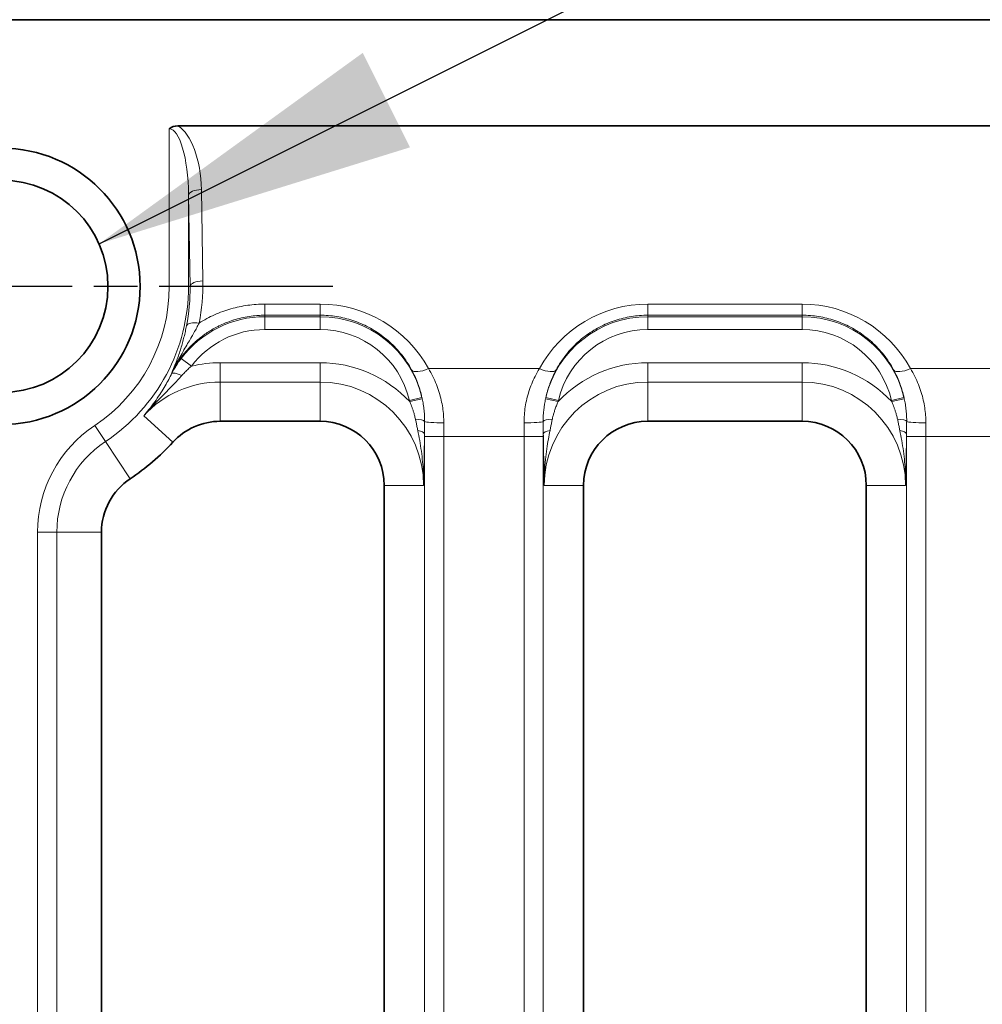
# Model space of a CAD drawing. Header units: millimetres. Extents: x 10 to 830, y 10 to 584.
# Tile 29 of 174: x 281 to 296, y 188 to 204. Entities that reach past the tile are written whole.
import ezdxf

# ---------------------------------------------------------------- set-up
doc = ezdxf.new("R2010")
doc.units = ezdxf.units.MM
doc.header["$LTSCALE"] = 2
doc.linetypes.add('CHAIN', pattern=[0.3543, 0.2362, -0.0295, 0.0591, -0.0295])
doc.linetypes.add('LONG_DASH_DOTTED', pattern=[0.3001, 0.2362, -0.0295, 0.0049, -0.0295])
for name, color, linetype, lineweight in [('Mittelpunktmarkierung (ISO)', 7, 'LONG_DASH_DOTTED', 25), ('Sichtbar (ISO)', 7, 'Continuous', 35), ('Sichtbar schmal (ISO)', 7, 'Continuous', 18), ('Symbol (ISO)', 7, 'Continuous', 25)]:
    doc.layers.add(name, color=color, linetype=linetype, lineweight=lineweight)
doc.styles.add('Notiztext (ISO)', font='isocpeur.ttf')
doc.dimstyles.new('Standard - Methode 1b (ISO)$7', dxfattribs={"dimscale": 2, "dimtxt": 3.5, "dimasz": 2.5, "dimexe": 2, "dimexo": 0, "dimgap": 0.762, "dimtad": 1, "dimtoh": 1, "dimdsep": 46, "dimtxsty": 'Notiztext (ISO)', "dimcen": 0.09, "dimdle": 10, "dimclrd": 256, "dimclre": 256, "dimclrt": 256, "dimazin": 2, "dimtfac": 1, "dimtmove": 0, "dimatfit": 3, "dimfxl": 1, "dimtolj": 1, "dimlwd": -1, "dimlwe": -1, "dimarcsym": 0})

msp = doc.modelspace()

# ---------------------------------------------------------------- linework, layer by layer
at = {"layer": 'Mittelpunktmarkierung (ISO)', "linetype": 'CHAIN', "ltscale": 5.722618}
msp.add_line((286.28504723, 199.51642402), (275.98504723, 199.51642402), dxfattribs=at)
at = {"layer": 'Sichtbar (ISO)'}
for p, q in [((304.37804723, 203.66642402), (190.39148969, 203.66642402)), ((283.87521006, 202.01438876), (304.37804723, 202.01438858)), ((286.08504723, 197.41642402), (284.53282164, 197.41642402)), ((293.58504723, 197.41642402), (291.18504723, 197.41642402)), ((287.08504723, 179.71642402), (287.08504723, 196.41642402)), ((290.18504723, 196.41642402), (290.18504723, 179.71642402)), ((294.58504723, 179.71642402), (294.58504723, 196.41642402)), ((282.68504723, 195.68858247), (282.68504723, 179.84493548))]:
    msp.add_line(p, q, dxfattribs=at)
for radius in [2.15, 1.65]:
    msp.add_circle((281.13504723, 199.51642402), radius, dxfattribs=at)
for centre, radius, start, end in [((284.53282164, 196.41642402), 1, 90, 137.623865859), ((286.08504723, 196.41642402), 1, 0, 90), ((291.18504723, 196.41642402), 1, 90, 180), ((293.58504723, 196.41642402), 1, 0, 90), ((281.13504723, 199.51642402), 3.59944246, 303.670432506, 317.623865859), ((283.68504723, 195.68858247), 1, 123.670432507, 180)]:
    msp.add_arc(centre, radius, start, end, dxfattribs=at)
msp.add_ellipse((283.97463809, 201.72100647), major_axis=(0.25348389, -0.23171243), ratio=0.7099126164, start_param=2.4817073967, end_param=3.0387361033, dxfattribs=at)
at = {"layer": 'Sichtbar schmal (ISO)'}
for p, q in [((283.73938351, 199.51642402), (283.73938351, 201.96997085)), ((284.03920076, 199.51642402), (284.03920064, 200.93716421)), ((284.06238122, 199.51642402), (284.03920064, 200.93716421)), ((284.26225938, 199.60108378), (284.23907893, 201.02182396)), ((284.03920076, 199.51642402), (283.73938351, 199.51642402)), ((284.06238122, 199.51642402), (284.03920076, 199.51642402)), ((285.22709695, 199.2402635), (285.22709695, 199.06743545)), ((286.08504723, 199.24026347), (285.22709695, 199.24026349)), ((286.08504723, 199.24026347), (286.08504723, 199.06743586)), ((293.58504723, 199.24026347), (291.18504723, 199.24026347)), ((291.18504723, 199.24026347), (291.18504723, 199.06743586)), ((293.58504723, 199.24026347), (293.58504723, 199.06743586)), ((286.08504723, 199.06743586), (285.22709695, 199.0674356)), ((285.22709695, 199.0674356), (285.22709695, 199.04475413)), ((286.08504723, 199.04475413), (285.22709695, 199.04475413)), ((285.22709695, 199.04475413), (285.22709695, 198.84487596)), ((286.08504723, 199.06743586), (286.08504723, 199.04475413)), ((286.08504723, 199.04475413), (286.08504723, 198.84487596)), ((291.18504723, 199.06743586), (291.18504723, 199.04475413)), ((293.58504723, 199.06743586), (291.18504723, 199.06743586)), ((291.18504723, 199.04475413), (291.18504723, 198.84487596)), ((293.58504723, 199.04475413), (291.18504723, 199.04475413)), ((293.58504723, 199.04475413), (293.58504723, 199.06743586)), ((293.58504723, 199.04475413), (293.58504723, 198.84487596)), ((286.08504723, 198.84487596), (285.22709695, 198.84487596)), ((293.58504723, 198.84487596), (291.18504723, 198.84487596)), ((283.92533308, 198.39462122), (284.08512511, 198.27454713)), ((286.08504723, 198.32772035), (284.53282164, 198.32772035)), ((284.53282164, 198.32772035), (284.53282164, 198.0279031)), ((286.08504723, 198.32772035), (286.08504723, 198.0279031)), ((291.18504723, 198.32772035), (291.18504723, 198.0279031)), ((293.58504723, 198.32772035), (291.18504723, 198.32772035)), ((293.58504723, 198.32772035), (293.58504723, 198.0279031)), ((283.77372254, 198.16228159), (283.77923651, 198.15945186)), ((287.77164999, 198.236796), (289.49844447, 198.236796)), ((296.99844447, 198.236796), (295.27164999, 198.236796)), ((284.53282164, 198.0279031), (284.53282164, 197.41642402)), ((286.08504723, 198.0279031), (284.53282164, 198.0279031)), ((286.08504723, 197.41642402), (286.08504723, 198.0279031)), ((293.58504723, 198.0279031), (291.18504723, 198.0279031)), ((291.18504723, 197.41642402), (291.18504723, 198.0279031)), ((293.58504723, 197.41642402), (293.58504723, 198.0279031)), ((287.67100347, 197.78547923), (287.47632669, 197.74017755)), ((287.67531589, 197.76616724), (287.48031704, 197.72266893)), ((289.59477841, 197.76616645), (289.78977758, 197.7226696)), ((289.5990911, 197.78547971), (289.79376772, 197.74017745)), ((295.17100347, 197.78547923), (294.97632669, 197.74017755)), ((295.17531589, 197.76616724), (294.98031704, 197.72266892)), ((283.34236393, 197.50255274), (283.79408549, 197.09041876)), ((282.74515358, 197.0994703), (282.57893039, 197.34899031)), ((282.74515358, 197.0994703), (283.13063221, 196.52082281)), ((287.71049462, 179.15429897), (287.71049462, 197.17854907)), ((288.01031187, 197.17854907), (287.71049462, 197.17854907)), ((288.01031187, 197.17854907), (289.25978259, 197.17854907)), ((288.01031187, 179.15429897), (288.01031187, 197.17854907)), ((289.25978259, 197.17854907), (289.55959984, 197.17854907)), ((289.25978259, 197.17854907), (289.25978259, 179.15429897)), ((289.55959984, 197.17854907), (289.55959984, 179.15429897)), ((295.51031187, 197.17854907), (295.21049462, 197.17854907)), ((295.21049462, 179.15429897), (295.21049462, 197.17854907)), ((295.51031187, 197.17854907), (296.75978259, 197.17854907)), ((295.51031187, 179.15429897), (295.51031187, 197.17854907)), ((287.08504723, 196.41642402), (287.69652631, 196.41642402)), ((290.18504723, 196.41642402), (289.57356815, 196.41642402)), ((294.58504723, 196.41642402), (295.19652631, 196.41642402)), ((281.68994105, 179.84493548), (281.68994105, 195.68858247)), ((281.9897583, 195.68858247), (281.68994105, 195.68858247)), ((281.9897583, 179.84493548), (281.9897583, 195.68858247)), ((281.9897583, 195.68858247), (282.68504723, 195.68858247))]:
    msp.add_line(p, q, dxfattribs=at)
for centre, radius, start, end in [((281.13504723, 199.51642402), 2.60433628, 303.670432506, 0), ((281.13504723, 199.51642402), 2.90415353, 303.670432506, 0), ((285.22709695, 197.41642402), 1.62833011, 90, 143.077341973), ((286.08504723, 197.41642402), 1.62833011, 13.099718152, 90), ((291.18504723, 197.41642402), 1.62833011, 90, 166.900271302), ((293.58504723, 197.41642402), 1.62833011, 13.099718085, 90), ((285.22709695, 197.41642402), 1.42845194, 90, 143.077341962), ((286.08504723, 197.41642402), 1.42845194, 13.099713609, 90), ((291.18504723, 197.41642402), 1.42845194, 90, 166.900291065), ((293.58504723, 197.41642402), 1.42845194, 13.099713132, 90), ((284.53282164, 196.41642402), 1.91129633, 90, 103.546657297), ((286.08504723, 196.41642402), 1.91129633, 43.112575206, 90), ((291.18504723, 196.41642402), 1.91129633, 90, 136.887418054), ((293.58504723, 196.41642402), 1.91129633, 43.112575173, 90), ((284.53282164, 196.41642402), 1.61147908, 90, 137.623666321), ((286.08504723, 196.41642402), 1.61147908, 0, 90), ((291.18504723, 196.41642402), 1.61147908, 90, 180), ((293.58504723, 196.41642402), 1.61147908, 0, 90), ((283.68504723, 195.68858247), 1.99510618, 123.670432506, 180), ((283.68504723, 195.68858247), 1.69528893, 123.670432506, 180)]:
    msp.add_arc(centre, radius, start, end, dxfattribs=at)
for centre, major_axis, ratio, start_param, end_param in [((283.73952976, 200.98474236), (0.00013528, -1.06987602), 0.4672066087, 1.6054039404, 2.8664328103), ((283.73938357, 200.89981202), (-0.00000087, -1.07015883), 0.2803321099, 1.6057070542, 3.1415957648), ((284.23907847, 200.93716422), (-0.1999732, -0.00326276), 0.4232525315, 4.7054810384, 6.2446557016), ((284.26225938, 199.51642402), (-0.19997338, -0.00326272), 0.4232525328, 4.7054834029, 6.2446558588), ((281.06345174, 199.55613587), (3.18771161, -0.27423706), 0.9887865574, 6.175423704, 6.3841789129), ((281.13387847, 199.46547659), (2.86126691, -0.62605284), 0.999927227, 0.0216994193, 0.2328196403), ((286.08539635, 197.32131576), (1.140892, -1.54310703), 0.9998257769, 1.4315536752, 2.5050428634), ((291.18493106, 197.32091552), (-0.41918423, -1.87302586), 0.9998727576, 3.3617317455, 4.4350877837), ((293.58543754, 197.32138232), (1.20102043, -1.49673149), 0.9998092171, 1.3919711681, 2.465482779), ((284.20350816, 198.85982587), (-0.19621744, 0.03871326), 0.416694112, 4.7944172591, 6.2447845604), ((283.9570649, 198.06819208), (-0.17869082, 0.08983091), 0.2319012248, 4.9473264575, 6.2473000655), ((287.77164999, 198.36378563), (-0.26364193, -0.14315353), 0.3798267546, 0.0377357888, 1.3674079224), ((289.49844447, 198.36378563), (0.26364193, -0.14315353), 0.3798267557, 4.9157773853, 6.2454495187), ((295.27164999, 198.36378563), (-0.26364193, -0.14315353), 0.3798267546, 0.0377357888, 1.3674079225), ((287.46398153, 197.74453207), (0.03416085, -0.14448103), 0.0742566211, 1.4013592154, 1.5231021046), ((289.63104546, 197.78798439), (-0.05570343, -0.23816234), 0.1249780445, 4.7521241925, 4.8333115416), ((289.81936107, 197.75147445), (-0.04968604, -0.20558387), 0.1054138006, 4.7928207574, 4.8783911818), ((294.96408382, 197.74443744), (0.03402969, -0.14396348), 0.0739988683, 1.4015390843, 1.5237165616), ((287.51434617, 197.41274754), (0.19996666, -0.00365144), 0.2062040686, 0.1238639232, 1.2935325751), ((288.01066536, 197.41642402), (-0.29999867, 0.00089324), 0.0849549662, 0.1216307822, 1.5710492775), ((288.10794273, 197.17854897), (-0.00000007, 2.49809931), 0.0390820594, 1.4856735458, 1.570796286), ((289.2594291, 197.41642402), (0.29999867, 0.00089324), 0.0849549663, 4.7121360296, 6.161554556), ((289.16215088, 197.17854885), (-0.0000001, -2.49810207), 0.0390823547, 1.5707964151, 1.6559190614), ((289.75574829, 197.41274749), (-0.19996666, -0.00365148), 0.2062041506, 4.9896527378, 6.1593213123), ((295.01434617, 197.41274753), (0.19996666, -0.00365144), 0.2062040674, 0.1238639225, 1.2935325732), ((295.51066536, 197.41642402), (-0.29999867, 0.00089324), 0.0849549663, 0.1216307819, 1.5710492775), ((295.60794273, 197.17854897), (-0.00000007, 2.49809931), 0.0390820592, 1.4856735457, 1.5707962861), ((287.51062728, 197.22020848), (0.19998676, -0.0023017), 0.3129998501, 0.0367543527, 1.0752782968), ((289.75946718, 197.22020827), (-0.19998676, -0.00230169), 0.3129999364, 5.2079070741, 6.2464311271), ((295.01062728, 197.22020848), (0.19998676, -0.0023017), 0.3129998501, 0.0367543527, 1.0752782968), ((287.80815381, 197.17854847), (0.00000002, 2.79831295), 0.0348993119, 1.5559081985, 1.5707961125), ((289.46194029, 197.17854799), (0.00000003, -2.79832312), 0.0348993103, 1.570796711, 1.5856845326), ((295.30815381, 197.17854847), (0.00000002, 2.79831295), 0.034899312, 1.5559081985, 1.5707961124)]:
    msp.add_ellipse(centre, major_axis=major_axis, ratio=ratio, start_param=start_param, end_param=end_param, dxfattribs=at)
for points in [[(285.22709695, 199.24026349), (285.18159354, 199.2402623), (285.09147564, 199.23699778), (284.96076877, 199.22322077), (284.82912007, 199.2001426), (284.69873195, 199.16772674), (284.57039308, 199.12608789), (284.44476004, 199.07530915), (284.32208856, 199.01531122), (284.24263651, 198.96915849), (284.20350818, 198.94448563)], [(287.71050544, 197.22020865), (287.71066511, 197.24269615), (287.71115001, 197.28699108), (287.71205963, 197.35176642), (287.71262528, 197.39359133), (287.71287384, 197.41421828)], [(289.55722062, 197.41421825), (289.55749232, 197.39166961), (289.55809937, 197.34728694), (289.55900018, 197.2826238), (289.55944266, 197.24082146), (289.55958901, 197.22020865)], [(295.21050544, 197.22020865), (295.21066511, 197.24269618), (295.21115001, 197.28699114), (295.21205963, 197.35176649), (295.21262528, 197.39359136), (295.21287384, 197.41421828)]]:
    msp.add_open_spline(points, degree=3, dxfattribs=at)
for points, knots in [([(285.22709695, 199.06743545), (285.1888066, 199.06743448), (285.15075198, 199.06606997), (285.11330744, 199.06343291), (285.10995141, 199.06319656), (285.10660027, 199.06295003), (285.10325424, 199.06269341), (285.06257526, 199.05957367), (285.02265688, 199.05499198), (284.98252328, 199.04885939), (284.94238967, 199.04272679), (284.90204759, 199.03500783), (284.86200042, 199.02574024), (284.82195326, 199.01647265), (284.7821981, 199.00566519), (284.74282306, 198.9933249), (284.73828347, 198.99190218), (284.73374896, 198.99045907), (284.72921968, 198.98899558), (284.6944633, 198.97776515), (284.6600145, 198.96533487), (284.62594457, 198.95171358), (284.61896946, 198.9489249), (284.61201023, 198.94608628), (284.60506715, 198.9431976), (284.5736773, 198.93013778), (284.54261647, 198.91605552), (284.51190764, 198.90093854), (284.50265077, 198.89638167), (284.49342592, 198.89173069), (284.4842347, 198.88698544), (284.4561906, 198.87250683), (284.42845896, 198.85715084), (284.40108277, 198.84091547), (284.38971649, 198.83417474), (284.37841148, 198.82728231), (284.36717345, 198.82023945), (284.34247308, 198.80475975), (284.31809625, 198.78855305), (284.29409919, 198.77163718), (284.28087407, 198.76231461), (284.26776412, 198.75277651), (284.2547837, 198.74303021), (284.23349504, 198.72704571), (284.21255502, 198.71050087), (284.19202011, 198.69343357), (284.17728823, 198.68118937), (284.16276439, 198.6686767), (284.14843834, 198.65588276), (284.13061925, 198.63996936), (284.11310588, 198.62362093), (284.09588307, 198.60680767), (284.08008347, 198.59138377), (284.06452853, 198.57556957), (284.04918196, 198.55930273), (284.03434993, 198.54358128), (284.01971253, 198.52743694), (284.00524722, 198.51080664), (283.98828849, 198.49130975), (283.97156827, 198.47114327), (283.95518956, 198.45036013), (283.94314247, 198.43507345), (283.93127999, 198.41945341), (283.91963876, 198.40352465), (283.90195655, 198.37932998), (283.88478635, 198.35442016), (283.86829389, 198.32898366), (283.8591664, 198.31490624), (283.85024584, 198.30066798), (283.84155449, 198.28630366), (283.82429151, 198.25777288), (283.80793026, 198.22874683), (283.79245346, 198.19919138), (283.7860587, 198.18697956), (283.7798152, 198.17467727), (283.77372257, 198.16228158)], [0.00000000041, 0.00000000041, 0.00000000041, 0.00000000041, 0.06555325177, 0.06555325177, 0.06555325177, 0.07142857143, 0.07142857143, 0.07142857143, 0.14285714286, 0.14285714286, 0.14285714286, 0.21428571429, 0.21428571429, 0.21428571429, 0.28571428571, 0.28571428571, 0.28571428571, 0.29394934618, 0.29394934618, 0.29394934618, 0.35714285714, 0.35714285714, 0.35714285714, 0.37008041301, 0.37008041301, 0.37008041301, 0.42857142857, 0.42857142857, 0.42857142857, 0.44620297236, 0.44620297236, 0.44620297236, 0.5, 0.5, 0.5, 0.5223358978, 0.5223358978, 0.5223358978, 0.57142857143, 0.57142857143, 0.57142857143, 0.59848424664, 0.59848424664, 0.59848424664, 0.64285714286, 0.64285714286, 0.64285714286, 0.67469055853, 0.67469055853, 0.67469055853, 0.71428571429, 0.71428571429, 0.71428571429, 0.75060892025, 0.75060892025, 0.75060892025, 0.78571428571, 0.78571428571, 0.78571428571, 0.82687083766, 0.82687083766, 0.82687083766, 0.85714285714, 0.85714285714, 0.85714285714, 0.90312394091, 0.90312394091, 0.90312394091, 0.92857142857, 0.92857142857, 0.92857142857, 0.9791158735, 0.9791158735, 0.9791158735, 1, 1, 1, 1]), ([(283.77372257, 198.16228158), (283.79634388, 198.20980959), (283.81893975, 198.25477701), (283.84119731, 198.29739663), (283.86345488, 198.34001625), (283.88537276, 198.38029099), (283.90664316, 198.41842376), (283.92791356, 198.45655653), (283.94853353, 198.49254713), (283.96841653, 198.52685019), (283.98829952, 198.56115326), (284.0074467, 198.59377153), (284.0255755, 198.62467281), (284.04370431, 198.65557409), (284.06081664, 198.68475222), (284.07705736, 198.71275464), (284.09329808, 198.74075706), (284.10867077, 198.76757773), (284.12349844, 198.79399036), (284.13832611, 198.82040299), (284.15260642, 198.84642426), (284.16599597, 198.87158327), (284.17938552, 198.89674227), (284.19188616, 198.92103222), (284.20350818, 198.94448563)], [0, 0, 0, 0, 0.125, 0.125, 0.125, 0.25, 0.25, 0.25, 0.375, 0.375, 0.375, 0.5, 0.5, 0.5, 0.625, 0.625, 0.625, 0.75, 0.75, 0.75, 0.875, 0.875, 0.875, 0.99999999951, 0.99999999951, 0.99999999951, 0.99999999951]), ([(287.5102471, 198.21695611), (287.48770806, 198.25872679), (287.46348525, 198.29922068), (287.43776187, 198.33830361), (287.4120385, 198.37738654), (287.38481923, 198.41506102), (287.35616014, 198.45136743), (287.32750105, 198.48767383), (287.29739676, 198.52260832), (287.26604834, 198.55602233), (287.23469993, 198.58943635), (287.20211013, 198.62133255), (287.16839936, 198.65167473), (287.13468859, 198.68201691), (287.09985553, 198.7108037), (287.06407793, 198.73795909), (287.02830032, 198.76511449), (286.99157891, 198.79063965), (286.95406167, 198.81450004), (286.91654442, 198.83836042), (286.87823239, 198.86055756), (286.83921593, 198.88109165), (286.80019946, 198.90162575), (286.76047906, 198.9204972), (286.72012185, 198.93770325), (286.67976465, 198.9549093), (286.63876892, 198.97044648), (286.59734272, 198.98426208), (286.55591653, 198.99807769), (286.51406221, 199.01017781), (286.47175778, 199.02058168), (286.42945335, 199.03098556), (286.38669724, 199.03968677), (286.34371297, 199.04664255), (286.30072871, 199.05359834), (286.25751571, 199.05880759), (286.21434293, 199.06226563), (286.17117014, 199.06572366), (286.12803804, 199.06743568), (286.08504723, 199.06743586)], [0.00000000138, 0.00000000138, 0.00000000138, 0.00000000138, 0.07692307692, 0.07692307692, 0.07692307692, 0.15384615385, 0.15384615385, 0.15384615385, 0.23076923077, 0.23076923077, 0.23076923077, 0.30769230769, 0.30769230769, 0.30769230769, 0.38461538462, 0.38461538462, 0.38461538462, 0.46153846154, 0.46153846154, 0.46153846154, 0.53846153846, 0.53846153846, 0.53846153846, 0.61538461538, 0.61538461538, 0.61538461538, 0.69230769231, 0.69230769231, 0.69230769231, 0.76923076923, 0.76923076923, 0.76923076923, 0.84615384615, 0.84615384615, 0.84615384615, 0.92307692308, 0.92307692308, 0.92307692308, 1, 1, 1, 1]), ([(291.18504723, 199.06743586), (291.14236935, 199.06743569), (291.09958292, 199.06574638), (291.05686411, 199.06235436), (291.01414531, 199.05896235), (290.97149402, 199.05387094), (290.92893512, 199.04705371), (290.88637622, 199.04023647), (290.84391066, 199.03168801), (290.80177578, 199.02142347), (290.7596409, 199.01115894), (290.71783562, 198.99918201), (290.67644809, 198.98548986), (290.63506057, 198.9717977), (290.59409132, 198.95638943), (290.55366323, 198.93927132), (290.51323515, 198.92215321), (290.47334833, 198.903325), (290.43413224, 198.88279934), (290.39491615, 198.86227369), (290.35637097, 198.84005024), (290.31863568, 198.81615196), (290.2809004, 198.79225367), (290.24397516, 198.76668032), (290.20800342, 198.73946474), (290.17203167, 198.71224916), (290.13701393, 198.68339069), (290.10311138, 198.65294798), (290.06920884, 198.62250526), (290.03642131, 198.5904785), (290.0048954, 198.55692686), (289.97336949, 198.52337523), (289.943106, 198.4882981), (289.9142684, 198.4517905), (289.8854308, 198.41528289), (289.85802134, 198.37734299), (289.83223732, 198.33815885), (289.80645331, 198.29897471), (289.78229045, 198.25854897), (289.75984736, 198.21695611)], [0, 0, 0, 0, 0.07692307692, 0.07692307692, 0.07692307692, 0.15384615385, 0.15384615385, 0.15384615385, 0.23076923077, 0.23076923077, 0.23076923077, 0.30769230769, 0.30769230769, 0.30769230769, 0.38461538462, 0.38461538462, 0.38461538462, 0.46153846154, 0.46153846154, 0.46153846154, 0.53846153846, 0.53846153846, 0.53846153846, 0.61538461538, 0.61538461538, 0.61538461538, 0.69230769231, 0.69230769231, 0.69230769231, 0.76923076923, 0.76923076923, 0.76923076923, 0.84615384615, 0.84615384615, 0.84615384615, 0.92307692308, 0.92307692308, 0.92307692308, 0.99999999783, 0.99999999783, 0.99999999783, 0.99999999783]), ([(295.0102471, 198.21695611), (294.98770407, 198.25873418), (294.96347874, 198.29923085), (294.93775893, 198.33830809), (294.91203912, 198.37738533), (294.88483007, 198.41504592), (294.85617862, 198.45134402), (294.82752718, 198.48764211), (294.7974274, 198.52257343), (294.76608505, 198.55598321), (294.73474269, 198.58939299), (294.70216069, 198.62128408), (294.66845769, 198.65162222), (294.63475468, 198.68196037), (294.59992929, 198.71074412), (294.56416009, 198.73789673), (294.52839089, 198.76504934), (294.49167864, 198.79057202), (294.45417066, 198.81443071), (294.41666268, 198.83828941), (294.37836, 198.86048566), (294.33935217, 198.88101994), (294.30034434, 198.90155423), (294.26063185, 198.92042691), (294.22028267, 198.93763468), (294.17993349, 198.95484245), (294.13894588, 198.97038181), (294.09753093, 198.98419931), (294.05611599, 198.9980168), (294.01427626, 199.01011903), (293.9719726, 199.02052884), (293.92966895, 199.03093865), (293.88689964, 199.03964901), (293.843894, 199.04661325), (293.80088837, 199.05357749), (293.7576458, 199.0587945), (293.71444201, 199.06225769), (293.67123823, 199.06572088), (293.62807374, 199.06743568), (293.58504723, 199.06743586)], [0.00000000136, 0.00000000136, 0.00000000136, 0.00000000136, 0.07692307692, 0.07692307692, 0.07692307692, 0.15384615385, 0.15384615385, 0.15384615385, 0.23076923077, 0.23076923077, 0.23076923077, 0.30769230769, 0.30769230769, 0.30769230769, 0.38461538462, 0.38461538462, 0.38461538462, 0.46153846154, 0.46153846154, 0.46153846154, 0.53846153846, 0.53846153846, 0.53846153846, 0.61538461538, 0.61538461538, 0.61538461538, 0.69230769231, 0.69230769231, 0.69230769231, 0.76923076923, 0.76923076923, 0.76923076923, 0.84615384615, 0.84615384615, 0.84615384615, 0.92307692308, 0.92307692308, 0.92307692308, 1, 1, 1, 1]), ([(283.77372251, 198.16228161), (283.78949188, 198.19725035), (283.80410986, 198.23137251), (283.81778417, 198.26476415), (283.83145849, 198.29815578), (283.84418887, 198.33081705), (283.85614087, 198.36288466), (283.86809287, 198.39495227), (283.87926712, 198.42642588), (283.88982115, 198.45753964), (283.90037518, 198.4886534), (283.91030363, 198.51940939), (283.91958925, 198.54956014), (283.92887487, 198.57971089), (283.93752317, 198.60925463), (283.94566796, 198.63847258), (283.95381275, 198.66769052), (283.96145824, 198.69658112), (283.96880769, 198.72588538), (283.97615714, 198.75518964), (283.98319534, 198.78491185), (283.98974935, 198.81429929), (283.99630335, 198.84368671), (284.00238301, 198.87273712), (284.00805469, 198.90164957)], [0, 0, 0, 0, 0.125, 0.125, 0.125, 0.25, 0.25, 0.25, 0.375, 0.375, 0.375, 0.5, 0.5, 0.5, 0.625, 0.625, 0.625, 0.75, 0.75, 0.75, 0.875, 0.875, 0.875, 0.99999996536, 0.99999996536, 0.99999996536, 0.99999996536]), ([(283.92533308, 198.39462122), (283.90749407, 198.3708815), (283.89008231, 198.34632864), (283.87291311, 198.32049412), (283.8557439, 198.2946596), (283.83885153, 198.26751954), (283.82315156, 198.24049307), (283.80745159, 198.2134666), (283.79290652, 198.18657479), (283.77923652, 198.15945187)], [0, 0, 0, 0, 0.33333333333, 0.33333333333, 0.33333333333, 0.66666666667, 0.66666666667, 0.66666666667, 0.99999999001, 0.99999999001, 0.99999999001, 0.99999999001]), ([(283.77923651, 198.15945186), (283.76441546, 198.1299288), (283.74836073, 198.09903413), (283.73098313, 198.06695961), (283.71360553, 198.03488508), (283.69490542, 198.00163046), (283.67471781, 197.96727484), (283.65453019, 197.93291923), (283.63285585, 197.89746221), (283.60940957, 197.86085603), (283.5859633, 197.82424985), (283.56074127, 197.78649707), (283.53349909, 197.74770798), (283.50625691, 197.70891889), (283.47699415, 197.66909373), (283.44530253, 197.62823644), (283.41361091, 197.58737914), (283.3794888, 197.54549124), (283.34236925, 197.50255864)], [0, 0, 0, 0, 0.1666666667, 0.1666666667, 0.1666666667, 0.3333333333, 0.3333333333, 0.3333333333, 0.5, 0.5, 0.5, 0.6666666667, 0.6666666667, 0.6666666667, 0.8333333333, 0.8333333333, 0.8333333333, 1, 1, 1, 1]), ([(284.08512511, 198.27454713), (284.06794512, 198.26018882), (284.0508515, 198.24522285), (284.03367803, 198.2293727), (284.01650456, 198.21352255), (283.99925785, 198.19678513), (283.98283331, 198.18001139), (283.96640877, 198.16323764), (283.95079665, 198.1464281), (283.93572849, 198.12940338)], [0.00000001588, 0.00000001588, 0.00000001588, 0.00000001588, 0.33333333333, 0.33333333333, 0.33333333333, 0.66666666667, 0.66666666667, 0.66666666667, 1, 1, 1, 1]), ([(287.67100332, 197.78547948), (287.66519574, 197.81162013), (287.65865753, 197.8380874), (287.65133631, 197.86480745), (287.64901251, 197.8732886), (287.64660984, 197.88179513), (287.64412679, 197.89032472), (287.63547597, 197.9200414), (287.6258511, 197.9500385), (287.61515435, 197.98030055), (287.61310778, 197.98609049), (287.61102194, 197.99189004), (287.60889607, 197.99769909), (287.59672074, 198.03096894), (287.58323052, 198.06454953), (287.56837315, 198.0982122), (287.56707757, 198.10114764), (287.56577161, 198.10408369), (287.56445525, 198.10702021), (287.54804331, 198.14363188), (287.53001535, 198.18031972), (287.5102471, 198.21695611)], [0, 0, 0, 0, 0.1897666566, 0.1897666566, 0.1897666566, 0.25, 0.25, 0.25, 0.4598500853, 0.4598500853, 0.4598500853, 0.5, 0.5, 0.5, 0.7299481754, 0.7299481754, 0.7299481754, 0.75, 0.75, 0.75, 1, 1, 1, 1]), ([(288.01066536, 197.39093742), (288.01079891, 197.43102561), (288.00937878, 197.47093188), (288.00653447, 197.51026103), (288.00369017, 197.54959019), (287.99942168, 197.58834468), (287.99359341, 197.62753538), (287.98776514, 197.66672609), (287.98037708, 197.70634869), (287.97142944, 197.74588066), (287.9624818, 197.78541264), (287.95197458, 197.82485896), (287.93957526, 197.86495366), (287.92717594, 197.90504836), (287.91288452, 197.94578678), (287.89647663, 197.98696405), (287.88006873, 198.02814131), (287.86154436, 198.06975682), (287.84079193, 198.11147456), (287.8200395, 198.1531923), (287.79705902, 198.19501365), (287.77164999, 198.236796)], [0, 0, 0, 0, 0.14285714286, 0.14285714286, 0.14285714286, 0.28571428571, 0.28571428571, 0.28571428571, 0.42857142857, 0.42857142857, 0.42857142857, 0.57142857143, 0.57142857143, 0.57142857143, 0.71428571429, 0.71428571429, 0.71428571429, 0.85714285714, 0.85714285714, 0.85714285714, 0.99999999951, 0.99999999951, 0.99999999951, 0.99999999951]), ([(289.49844447, 198.236796), (289.47370511, 198.19611496), (289.45143703, 198.15560346), (289.43158331, 198.11604176), (289.41172958, 198.07648005), (289.39429022, 198.03788344), (289.37841018, 197.99885478), (289.36253015, 197.95982611), (289.34820944, 197.92035248), (289.33564248, 197.88122855), (289.32307552, 197.84210461), (289.31226231, 197.80333963), (289.30281105, 197.76369472), (289.29335978, 197.7240498), (289.28527045, 197.68352014), (289.2787583, 197.64227814), (289.27224615, 197.60103614), (289.26731117, 197.55907951), (289.26407178, 197.51709993), (289.2608324, 197.47512035), (289.25928861, 197.43311976), (289.2594291, 197.39093742)], [0, 0, 0, 0, 0.1428571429, 0.1428571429, 0.1428571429, 0.2857142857, 0.2857142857, 0.2857142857, 0.4285714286, 0.4285714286, 0.4285714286, 0.5714285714, 0.5714285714, 0.5714285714, 0.7142857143, 0.7142857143, 0.7142857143, 0.8571428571, 0.8571428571, 0.8571428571, 1, 1, 1, 1]), ([(289.75984736, 198.21695611), (289.73979998, 198.17980245), (289.72167506, 198.14281553), (289.70548502, 198.10667657), (289.68929499, 198.07053761), (289.67500034, 198.03526958), (289.66193051, 197.99969614), (289.6609344, 197.99698492), (289.65994558, 197.99427185), (289.65896411, 197.99155711), (289.64706786, 197.95865221), (289.63625611, 197.92549971), (289.6265878, 197.89245021), (289.62539377, 197.88836863), (289.6242171, 197.88428865), (289.62305764, 197.88021025), (289.61405408, 197.84854029), (289.60608653, 197.81696722), (289.59909109, 197.78547965)], [0, 0, 0, 0, 0.25, 0.25, 0.25, 0.5, 0.5, 0.5, 0.51905367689, 0.51905367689, 0.51905367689, 0.75, 0.75, 0.75, 0.77852159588, 0.77852159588, 0.77852159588, 0.99999958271, 0.99999958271, 0.99999958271, 0.99999958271]), ([(295.17100332, 197.78547949), (295.16517561, 197.81171073), (295.15861452, 197.83826047), (295.15126821, 197.86505595), (295.14895399, 197.87349698), (295.14656188, 197.88196231), (295.1440904, 197.89044971), (295.13542076, 197.92022241), (295.12577597, 197.95026713), (295.11506091, 197.98056482), (295.11302485, 197.98632197), (295.1109501, 197.99208816), (295.10883597, 197.99786328), (295.09665189, 198.03114624), (295.08315759, 198.06472464), (295.06829976, 198.09837846), (295.06701211, 198.10129506), (295.06571424, 198.10421221), (295.06440613, 198.10712978), (295.04800402, 198.14371248), (295.02999134, 198.18036422), (295.0102471, 198.21695611)], [0, 0, 0, 0, 0.1901116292, 0.1901116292, 0.1901116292, 0.25, 0.25, 0.25, 0.4600806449, 0.4600806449, 0.4600806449, 0.5, 0.5, 0.5, 0.7300617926, 0.7300617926, 0.7300617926, 0.75, 0.75, 0.75, 1, 1, 1, 1]), ([(295.51066536, 197.39093742), (295.5107988, 197.43099137), (295.50938197, 197.47088094), (295.50653724, 197.51022292), (295.50369252, 197.5495649), (295.49941991, 197.58836163), (295.49358575, 197.62758697), (295.4877516, 197.66681231), (295.48035592, 197.7064621), (295.47139524, 197.74603151), (295.46243456, 197.78560092), (295.45190889, 197.82509475), (295.4394941, 197.86521622), (295.42707932, 197.90533768), (295.41277541, 197.94608225), (295.39636537, 197.98724317), (295.37995532, 198.02840409), (295.36143912, 198.06998082), (295.34070461, 198.11165006), (295.31997009, 198.1533193), (295.29701726, 198.19508233), (295.27164999, 198.236796)], [0, 0, 0, 0, 0.14285714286, 0.14285714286, 0.14285714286, 0.28571428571, 0.28571428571, 0.28571428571, 0.42857142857, 0.42857142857, 0.42857142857, 0.57142857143, 0.57142857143, 0.57142857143, 0.71428571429, 0.71428571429, 0.71428571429, 0.85714285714, 0.85714285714, 0.85714285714, 0.9999999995, 0.9999999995, 0.9999999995, 0.9999999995]), ([(283.93572848, 198.12940337), (283.91596698, 198.10707811), (283.89400786, 198.08287521), (283.87010064, 198.05715579), (283.84619341, 198.03143637), (283.82034059, 198.004194), (283.79222202, 197.9750087), (283.76410345, 197.94582341), (283.73371703, 197.91469921), (283.70086529, 197.88116343), (283.66801355, 197.84762765), (283.63269496, 197.81168331), (283.59495319, 197.77285821), (283.55721142, 197.73403311), (283.51704797, 197.69232526), (283.47486236, 197.64742852), (283.43267676, 197.60253178), (283.38846731, 197.55444139), (283.34236925, 197.50255864)], [0, 0, 0, 0, 0.1666666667, 0.1666666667, 0.1666666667, 0.3333333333, 0.3333333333, 0.3333333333, 0.5, 0.5, 0.5, 0.6666666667, 0.6666666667, 0.6666666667, 0.8333333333, 0.8333333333, 0.8333333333, 1, 1, 1, 1]), ([(287.56980621, 197.45140737), (287.5653838, 197.47191266), (287.56062292, 197.49154332), (287.55566009, 197.5102255), (287.55069726, 197.52890769), (287.54553359, 197.54664147), (287.54029038, 197.56346684), (287.53504717, 197.58029221), (287.52972437, 197.59620926), (287.52443832, 197.61122977), (287.51915227, 197.62625028), (287.51390292, 197.64037429), (287.50878696, 197.6536212), (287.50367099, 197.66686811), (287.49868843, 197.67923794), (287.49391935, 197.69074291), (287.48915029, 197.70224783), (287.48459471, 197.71288791), (287.48031705, 197.72266894)], [0, 0, 0, 0, 0.16666666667, 0.16666666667, 0.16666666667, 0.33333333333, 0.33333333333, 0.33333333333, 0.5, 0.5, 0.5, 0.66666666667, 0.66666666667, 0.66666666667, 0.83333333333, 0.83333333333, 0.83333333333, 0.99999943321, 0.99999943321, 0.99999943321, 0.99999943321]), ([(287.67531589, 197.76616721), (287.67485123, 197.76829929), (287.67438175, 197.77043601), (287.67390742, 197.77257737), (287.67343308, 197.77471873), (287.6729539, 197.77686472), (287.6724699, 197.77901504), (287.67198591, 197.78116532), (287.67149711, 197.78331994), (287.67100335, 197.78547934)], [0.00000156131, 0.00000156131, 0.00000156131, 0.00000156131, 0.33333333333, 0.33333333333, 0.33333333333, 0.66666666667, 0.66666666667, 0.66666666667, 0.99999283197, 0.99999283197, 0.99999283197, 0.99999283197]), ([(287.71287384, 197.41421835), (287.71316433, 197.44084622), (287.71227756, 197.49176444), (287.7076175, 197.56105915), (287.70070538, 197.62313161), (287.69249087, 197.67811383), (287.68377663, 197.72611251), (287.67806146, 197.75356939), (287.6753159, 197.76616718)], [0.00000014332, 0.00000014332, 0.00000014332, 0.00000014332, 0.16666666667, 0.33333333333, 0.5, 0.66666666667, 0.83333333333, 1, 1, 1, 1]), ([(289.5947783, 197.76616594), (289.58829799, 197.73643043), (289.58284268, 197.70791188), (289.57828547, 197.68056689), (289.5766083, 197.67050326), (289.57505255, 197.66059864), (289.57361231, 197.65085919), (289.57113911, 197.63413454), (289.5690068, 197.61789693), (289.56717932, 197.60217907), (289.56428762, 197.57730806), (289.5621577, 197.55373836), (289.56062145, 197.53145227), (289.55908519, 197.50916619), (289.55814402, 197.48816361), (289.55763311, 197.46860836), (289.5571222, 197.44905311), (289.55703811, 197.43094529), (289.55722062, 197.41421837)], [0, 0, 0, 0, 0.2, 0.2, 0.2, 0.2736049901, 0.2736049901, 0.2736049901, 0.4, 0.4, 0.4, 0.6, 0.6, 0.6, 0.8, 0.8, 0.8, 1, 1, 1, 1]), ([(289.78977736, 197.72266882), (289.7796962, 197.69962096), (289.77059047, 197.67753151), (289.76238843, 197.6564126), (289.75418638, 197.63529369), (289.74688805, 197.61514534), (289.74039723, 197.59601362), (289.7339064, 197.5768819), (289.72822187, 197.55876695), (289.72320677, 197.54163922), (289.71819167, 197.5245115), (289.71384641, 197.50837112), (289.71006617, 197.49331963), (289.70628592, 197.47826814), (289.70307001, 197.46430536), (289.70028824, 197.45140734)], [0, 0, 0, 0, 0.2, 0.2, 0.2, 0.4, 0.4, 0.4, 0.6, 0.6, 0.6, 0.8, 0.8, 0.8, 1, 1, 1, 1]), ([(295.06980621, 197.45140737), (295.0653838, 197.47191266), (295.06062292, 197.49154332), (295.05566009, 197.5102255), (295.05069726, 197.52890769), (295.04553359, 197.54664147), (295.04029038, 197.56346684), (295.03504717, 197.58029221), (295.02972437, 197.59620926), (295.02443832, 197.61122977), (295.01915227, 197.62625028), (295.01390292, 197.64037429), (295.00878696, 197.6536212), (295.00367099, 197.66686811), (294.99868843, 197.67923794), (294.99391935, 197.69074291), (294.98915029, 197.70224783), (294.98459471, 197.71288791), (294.98031705, 197.72266893)], [0, 0, 0, 0, 0.16666666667, 0.16666666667, 0.16666666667, 0.33333333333, 0.33333333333, 0.33333333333, 0.5, 0.5, 0.5, 0.66666666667, 0.66666666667, 0.66666666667, 0.83333333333, 0.83333333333, 0.83333333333, 0.99999943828, 0.99999943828, 0.99999943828, 0.99999943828]), ([(295.17531589, 197.76616721), (295.17485123, 197.76829929), (295.17438175, 197.77043601), (295.17390742, 197.77257737), (295.17343308, 197.77471873), (295.1729539, 197.77686472), (295.1724699, 197.77901505), (295.17198591, 197.78116533), (295.17149711, 197.78331994), (295.17100335, 197.78547934)], [0.00000148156, 0.00000148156, 0.00000148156, 0.00000148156, 0.33333333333, 0.33333333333, 0.33333333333, 0.66666666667, 0.66666666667, 0.66666666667, 0.99999255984, 0.99999255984, 0.99999255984, 0.99999255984]), ([(295.21287384, 197.41421835), (295.21316433, 197.44084623), (295.21227756, 197.49176443), (295.2076175, 197.56105916), (295.20070538, 197.6231316), (295.19249087, 197.67811385), (295.18377663, 197.72611251), (295.17806146, 197.7535694), (295.1753159, 197.76616718)], [0.00000014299, 0.00000014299, 0.00000014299, 0.00000014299, 0.16666666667, 0.33333333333, 0.5, 0.66666666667, 0.83333333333, 1, 1, 1, 1]), ([(287.60635222, 197.27418077), (287.60206614, 197.29548162), (287.59787846, 197.3162563), (287.59377216, 197.3364611), (287.58966585, 197.35666598), (287.58564012, 197.37630079), (287.58165272, 197.39545322), (287.57766532, 197.41460562), (287.57371637, 197.43327581), (287.56980623, 197.45140728)], [0.00000121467, 0.00000121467, 0.00000121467, 0.00000121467, 0.33333333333, 0.33333333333, 0.33333333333, 0.66666666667, 0.66666666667, 0.66666666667, 0.99999942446, 0.99999942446, 0.99999942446, 0.99999942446]), ([(289.70028822, 197.45140724), (289.6960053, 197.43154513), (289.68764719, 197.39193831), (289.67557971, 197.33295446), (289.66768054, 197.29375235), (289.66374222, 197.27418067)], [0.00000055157, 0.00000055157, 0.00000055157, 0.00000055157, 0.33333333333, 0.66666666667, 0.99999921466, 0.99999921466, 0.99999921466, 0.99999921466]), ([(295.10635222, 197.27418077), (295.10206613, 197.29548164), (295.09787845, 197.31625634), (295.09377215, 197.33646115), (295.08966584, 197.35666604), (295.0856401, 197.37630085), (295.08165271, 197.39545327), (295.07766531, 197.41460567), (295.07371636, 197.43327583), (295.06980623, 197.45140728)], [0.00000121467, 0.00000121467, 0.00000121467, 0.00000121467, 0.33333333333, 0.33333333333, 0.33333333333, 0.66666666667, 0.66666666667, 0.66666666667, 0.99999942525, 0.99999942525, 0.99999942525, 0.99999942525]), ([(287.69652631, 196.41642402), (287.69728726, 196.48588381), (287.69584308, 196.55174365), (287.69303008, 196.61252777), (287.69021707, 196.67331188), (287.68613252, 196.72901567), (287.68090739, 196.78449929), (287.67568226, 196.83998292), (287.66925234, 196.89524317), (287.6616692, 196.95081738), (287.65408606, 197.0063916), (287.64532546, 197.06228448), (287.63597186, 197.11639896), (287.62661826, 197.17051344), (287.61668708, 197.2228449), (287.60635227, 197.27418053)], [0, 0, 0, 0, 0.2, 0.2, 0.2, 0.4, 0.4, 0.4, 0.6, 0.6, 0.6, 0.8, 0.8, 0.8, 1, 1, 1, 1]), ([(289.66374219, 197.27418053), (289.65491799, 197.23034667), (289.64610408, 197.18429416), (289.6377004, 197.13684865), (289.62929671, 197.08940315), (289.62128043, 197.04055699), (289.61365021, 196.98794513), (289.60601998, 196.93533326), (289.59879406, 196.87896146), (289.59263377, 196.81939161), (289.58647349, 196.75982176), (289.58135893, 196.69705601), (289.57792065, 196.63004335), (289.57448237, 196.5630307), (289.57274245, 196.49177281), (289.57356815, 196.41642402)], [0, 0, 0, 0, 0.2, 0.2, 0.2, 0.4, 0.4, 0.4, 0.6, 0.6, 0.6, 0.8, 0.8, 0.8, 1, 1, 1, 1]), ([(295.19652631, 196.41642402), (295.19728726, 196.48588381), (295.19584308, 196.55174365), (295.19303008, 196.61252777), (295.19021707, 196.67331188), (295.18613252, 196.72901567), (295.18090739, 196.78449929), (295.17568226, 196.83998292), (295.16925234, 196.89524317), (295.1616692, 196.95081738), (295.15408606, 197.0063916), (295.14532546, 197.06228448), (295.13597186, 197.11639896), (295.12661826, 197.17051344), (295.11668708, 197.2228449), (295.10635227, 197.27418053)], [0, 0, 0, 0, 0.2, 0.2, 0.2, 0.4, 0.4, 0.4, 0.6, 0.6, 0.6, 0.8, 0.8, 0.8, 1, 1, 1, 1]), ([(287.69652631, 196.41642402), (287.69778902, 196.47709582), (287.69898065, 196.53505509), (287.70006736, 196.58901341), (287.70115407, 196.64297172), (287.70213295, 196.69292908), (287.7030866, 196.74351746), (287.70404025, 196.79410583), (287.70496775, 196.84532521), (287.70586274, 196.89805065), (287.70675773, 196.95077609), (287.70761953, 197.00500759), (287.70840137, 197.05888178), (287.70918321, 197.11275594), (287.7098845, 197.16627279), (287.71050544, 197.22020857)], [0, 0, 0, 0, 0.2, 0.2, 0.2, 0.4, 0.4, 0.4, 0.6, 0.6, 0.6, 0.8, 0.8, 0.8, 0.99999989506, 0.99999989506, 0.99999989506, 0.99999989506]), ([(289.55958902, 197.22020847), (289.56012014, 197.17406155), (289.56072853, 197.12687122), (289.56140043, 197.07931664), (289.56207232, 197.03176199), (289.56280772, 196.9838431), (289.56363939, 196.93344242), (289.56447105, 196.88304173), (289.56539897, 196.83015925), (289.56641123, 196.77545006), (289.56742349, 196.72074087), (289.56852008, 196.66420496), (289.56971481, 196.60456798), (289.57090954, 196.544931), (289.57220242, 196.48219295), (289.57356815, 196.41642402)], [0.00000026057, 0.00000026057, 0.00000026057, 0.00000026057, 0.2, 0.2, 0.2, 0.4, 0.4, 0.4, 0.6, 0.6, 0.6, 0.8, 0.8, 0.8, 1, 1, 1, 1]), ([(295.19652631, 196.41642402), (295.19778902, 196.47709582), (295.19898065, 196.53505509), (295.20006736, 196.58901341), (295.20115407, 196.64297172), (295.20213295, 196.69292908), (295.2030866, 196.74351746), (295.20404025, 196.79410583), (295.20496775, 196.84532521), (295.20586274, 196.89805065), (295.20675773, 196.95077609), (295.20761953, 197.00500759), (295.20840137, 197.05888178), (295.20918321, 197.11275594), (295.2098845, 197.16627279), (295.21050544, 197.22020857)], [0, 0, 0, 0, 0.2, 0.2, 0.2, 0.4, 0.4, 0.4, 0.6, 0.6, 0.6, 0.8, 0.8, 0.8, 0.99999989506, 0.99999989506, 0.99999989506, 0.99999989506])]:
    msp.add_open_spline(points, degree=3, knots=knots, dxfattribs=at)

# ---------------------------------------------------------------- leaders
at = {"layer": 'Symbol (ISO)', "annotation_type": 0, "has_hookline": 1, "hookline_direction": 0, "text_width": 42.6935598}
msp.add_leader([(282.64655974, 200.17811119), (334.63294488, 226.19182014), (339.63294488, 226.19182014)], dimstyle='Standard - Methode 1b (ISO)$7', override={"dimtad": 0}, dxfattribs=at)

doc.saveas('drawing.dxf')
